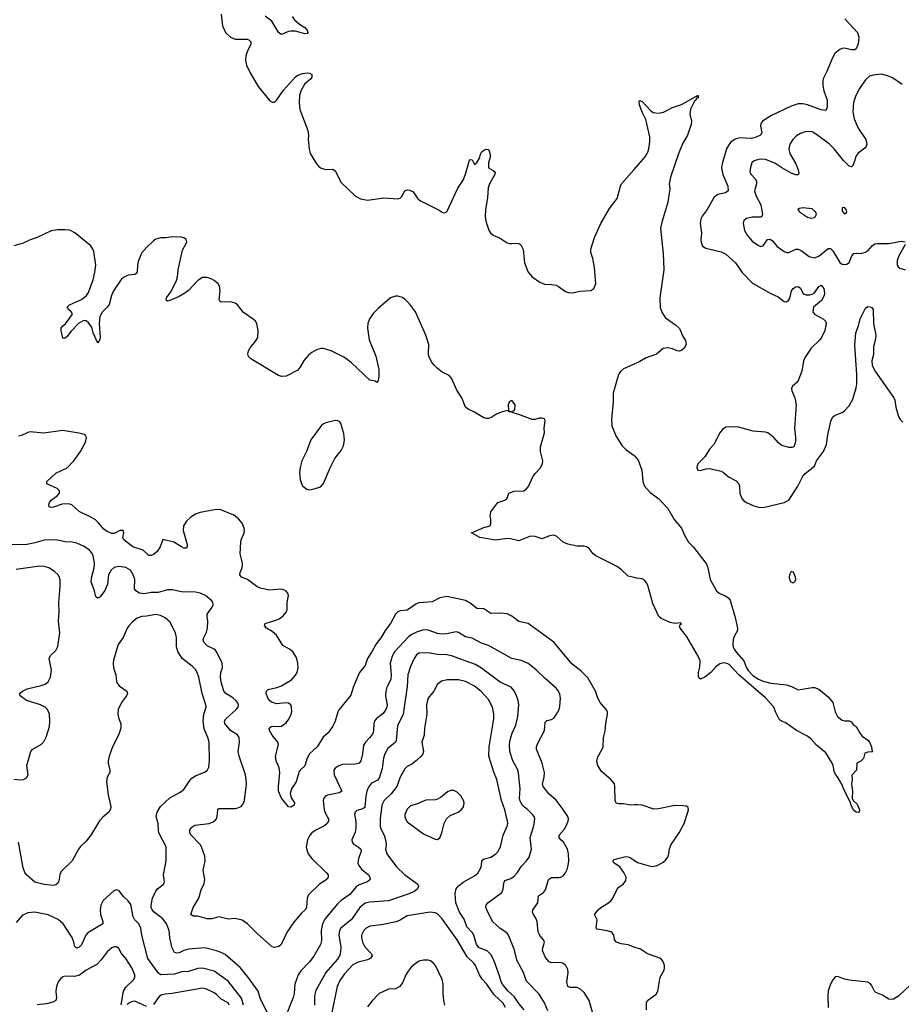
# Model space of a CAD drawing. Header units: inches. Extents: x 884691 to 1028259, y 526745 to 653629.
# Tile 45 of 241: x 934719 to 942298, y 576217 to 584681. Entities that reach past the tile are written whole.
import ezdxf

# ---------------------------------------------------------------- set-up
doc = ezdxf.new("R2010")
doc.units = ezdxf.units.IN
doc.header["$MEASUREMENT"] = 0
for name, color, linetype in [('A9537', 7, 'Continuous'), ('A9538', 7, 'Continuous'), ('A9547', 7, 'Continuous'), ('A9548', 7, 'Continuous')]:
    doc.layers.add(name, color=color, linetype=linetype)

msp = doc.modelspace()

# ---------------------------------------------------------------- linework, layer by layer
at = {"layer": 'A9537', "color": 6}
for points, elevation in [([(939648.6, 576128.6), (939614, 576250), (939570, 576317.3), (939542.8, 576342.8), (939510, 576360.5), (939450, 576361.7), (939430.3, 576370.3), (939422.8, 576410), (939434.8, 576490), (939430, 576517.2), (939413, 576550), (939390, 576569), (939370, 576575.2), (939293.2, 576573.2), (939270, 576581.7), (939239.8, 576619.8), (939215.9, 576670), (939213.8, 576690), (939229.5, 576750), (939223, 576770), (939190, 576807.8), (939176.2, 576836.2), (939166.2, 576930), (939156.6, 576956.6), (939135.1, 576990), (939128.1, 577010), (939131, 577030), (939173.7, 577090), (939179.5, 577150), (939222.2, 577177.8), (939239, 577201), (939264.1, 577290), (939290, 577306.2), (939353.3, 577306.7), (939370, 577309.5), (939390, 577321.3), (939411.8, 577348.2), (939423.9, 577376.1), (939434.5, 577410), (939438.4, 577450), (939436.9, 577510), (939428.4, 577550), (939395.1, 577610), (939370, 577632.1), (939357.1, 577650), (939356.6, 577670), (939400.4, 577719.6), (939417.9, 577750), (939433.9, 577790), (939436.1, 577810), (939431, 577830), (939391.7, 577891.7), (939330, 577971.8), (939267.1, 578027.1), (939219, 578090), (939212.8, 578110), (939228.3, 578170), (939230.6, 578210), (939210.4, 578290.4), (939160.7, 578410), (939160.4, 578430), (939166.3, 578450), (939229.2, 578570), (939237.2, 578642.8), (939250, 578656.1), (939290, 578664.6), (939310, 578676.8), (939334.9, 578710), (939356, 578750), (939363, 578777), (939367, 578850), (939363, 578883), (939351.2, 578910), (939330, 578934.9), (939236.6, 579016.6), (939162.7, 579090), (939090, 579145.4), (939030, 579171.6), (938950, 579189.1), (938750, 579302.6), (938690, 579322), (938610, 579364.5), (938550, 579375.6), (938490, 579414.4), (938470, 579419.1), (938390, 579400.6), (938350, 579397.7), (938310, 579403.2), (938230, 579433.3), (938190, 579435.9), (938130, 579416.6), (938090, 579397.1), (938062.7, 579377.3), (937943.6, 579250), (937921.9, 579210), (937905.1, 579150), (937911.1, 579050), (937909.2, 579010), (937875.6, 578944.4), (937865.1, 578910), (937863.7, 578870), (937879.1, 578790), (937876, 578770), (937867.7, 578750), (937843.4, 578716.6), (937784.6, 578670), (937769.4, 578650), (937763.5, 578630), (937761, 578570), (937753.8, 578546.2), (937730, 578510.3), (937690.4, 578469.6), (937674.4, 578445.6), (937664.5, 578370), (937650.2, 578309.8), (937635.9, 578290), (937617, 578283), (937590, 578278.7), (937510, 578280.4), (937490, 578277), (937455.6, 578264.4), (937430, 578247.4), (937420.7, 578230), (937423, 578190), (937487.4, 578050), (937464.8, 578035.2), (937365.5, 578014.5), (937351.8, 578008.2), (937333.2, 577990), (937328.5, 577970), (937335.9, 577890), (937350.2, 577850.2), (937373.2, 577810), (937373.3, 577790), (937361.4, 577770), (937338.9, 577750), (937259.9, 577710), (937231.7, 577690), (937213.4, 577670), (937193.8, 577630), (937182.9, 577570), (937186, 577546), (937200.2, 577510), (937229.7, 577470), (937353.3, 577350), (937370.1, 577330), (937371.6, 577310), (937355.7, 577290), (937293.9, 577246.1), (937201.3, 577158.7), (937190.9, 577130), (937184.7, 577050), (937172.7, 577030), (937140.3, 576999.7), (937075.9, 576924.1), (937019.6, 576840.4), (936965.6, 576730), (936945.6, 576714.4), (936910, 576706.5), (936890, 576711.7), (936761.8, 576821.8), (936676.1, 576910), (936630, 576938.8), (936570, 576953.8), (936510, 576947.4), (936430, 576968.9), (936370, 576952.8), (936330.6, 576950.6), (936250, 576975.8), (936210, 576975), (936189.6, 576989.6), (936210, 577048.4), (936258.5, 577130), (936277.8, 577202.2), (936305.8, 577254.2), (936310.9, 577290.9), (936296.2, 577370), (936313.3, 577450), (936309.1, 577490), (936283.1, 577570), (936270.8, 577590), (936194.3, 577670), (936182.5, 577690), (936182.7, 577717.3), (936199.2, 577740.8), (936223.7, 577756.3), (936348.9, 577771.1), (936391.1, 577788.9), (936410.3, 577810), (936416.6, 577830), (936422.9, 577890), (936430, 577900.9), (936570, 577899.6), (936595.3, 577904.7), (936622.1, 577917.9), (936640.4, 577939.6), (936651.2, 577968.8), (936667.3, 578110), (936666.8, 578150), (936659.4, 578190), (936605.3, 578350), (936596.4, 578390), (936607.2, 578470), (936606.3, 578510), (936590, 578534.6), (936530, 578570.4), (936481.2, 578630), (936479.4, 578650), (936491.4, 578670), (936579.7, 578750), (936596.3, 578770), (936600.9, 578790), (936592.6, 578810), (936576, 578830), (936551, 578851), (936490, 578887.5), (936474.6, 578910), (936450, 578987.9), (936444.9, 579030), (936449, 579070), (936461.7, 579110), (936458.3, 579150), (936417.1, 579237.1), (936401.1, 579261.1), (936390, 579271.1), (936330, 579298.7), (936301.7, 579330), (936295.6, 579350), (936300.5, 579370), (936324.9, 579415.1), (936334.1, 579450), (936335.5, 579510), (936329.2, 579550), (936330.8, 579570), (936374.6, 579630), (936381.9, 579650), (936379.9, 579670), (936370, 579686.8), (936315, 579730), (936270, 579750.6), (936230, 579758.9), (936110, 579763.4), (936030, 579781.2), (935990, 579779.9), (935910, 579758), (935850, 579756.1), (935790, 579746.3), (935750, 579751.1), (935717.2, 579770), (935707.3, 579787.3), (935709.3, 579870), (935693.8, 579910), (935670.2, 579950), (935632.5, 579972.5), (935570, 579980.7), (935530, 579973.1), (935505.4, 579950), (935483.4, 579910), (935472.5, 579830), (935450, 579775.3), (935410, 579719.7), (935387.9, 579707.9), (935376.5, 579716.5), (935370, 579730.9), (935361.5, 579770), (935332.8, 579850), (935335.6, 579884.4), (935359.3, 579970), (935360.9, 580000)], 2300), ([(940000, 577931.3), (939970, 577929.8), (939910, 577941.1), (939870, 577939.5), (939845.2, 577945.2), (939838.2, 577970), (939836.1, 578090), (939831.5, 578111.5), (939801.1, 578150), (939719.4, 578219.4), (939688.9, 578268.9), (939682.3, 578290), (939681.2, 578310), (939690, 578344.9), (939727.5, 578410), (939734.5, 578430), (939738.5, 578510), (939751.7, 578568.3), (939756.5, 578630), (939772.2, 578710), (939771.6, 578730), (939761.6, 578750), (939709.9, 578810), (939689.6, 578849.6), (939667.4, 578910), (939603.5, 579023.5), (939543.6, 579083.6), (939464, 579144), (939311.2, 579331.2), (939090, 579490.4), (939010, 579508.8), (938950, 579552.9), (938910, 579572.6), (938850, 579578.6), (938770, 579576.8), (938710, 579616.8), (938650, 579619.5), (938600.9, 579660.9), (938550, 579687.2), (938390, 579721.4), (938330, 579711.1), (938264.1, 579675.9), (938150, 579669.2), (938123.1, 579656.9), (938050, 579606.3), (937990, 579598.1), (937969.3, 579590.7), (937948.6, 579571.4), (937906.8, 579490), (937860.2, 579430), (937830, 579375.4), (937779.2, 579310), (937748.5, 579251.5), (937708.9, 579191.1), (937690, 579129.2), (937640.5, 579070), (937588.3, 578950), (937565.1, 578874.9), (937464.7, 578750), (937455, 578730), (937432.2, 578650), (937410, 578606.6), (937370, 578551.8), (937326.7, 578513.3), (937277.1, 578430), (937209.8, 578370.2), (937190, 578333.8), (937170, 578266.1), (937129.4, 578230.6), (937121.7, 578218.3), (937096.2, 578130), (937055.4, 578070), (937043.2, 578030), (937052, 577992), (937080.7, 577950), (937077.7, 577930), (937050, 577912.6), (937030, 577914), (936970, 577989.8), (936944.8, 578050), (936944.2, 578090), (936956.6, 578210), (936948.4, 578248.4), (936924.7, 578310), (936918.5, 578350), (936943.1, 578450), (936939.1, 578470), (936889.5, 578530), (936866.5, 578570), (936864.7, 578590), (936877.2, 578602.8), (936890, 578607.5), (936945.3, 578605.3), (936970, 578609.2), (937010, 578635.6), (937033.2, 578666.8), (937053.6, 578710), (937057.5, 578730), (937055.6, 578770), (937048.5, 578790), (937030, 578805.1), (937010, 578807.9), (936930, 578799.6), (936890, 578810.2), (936870, 578825.5), (936852.1, 578850), (936838, 578890), (936840.4, 578910), (936855.6, 578924.4), (936930, 578940.3), (936970, 578954.3), (937054.8, 579005.2), (937090, 579047), (937103, 579070), (937111.5, 579108.5), (937110.4, 579150.4), (937097.5, 579197.5), (937066.3, 579246.3), (937037.5, 579270), (936981.4, 579301.4), (936925.8, 579390), (936890, 579422.3), (936841.1, 579450), (936823.2, 579470), (936830, 579491.3), (936921.6, 579518.4), (936949.1, 579530.9), (936982.8, 579557.2), (937010, 579586.8), (937019.6, 579610), (937017.6, 579670), (937028.7, 579730), (937023.1, 579750), (937010, 579767.8), (936990, 579780.4), (936970, 579786.2), (936862.7, 579777.3), (936790, 579793.6), (936757.2, 579810), (936676.8, 579870), (936626.5, 579890), (936610.4, 579910), (936613.1, 579930), (936631.4, 579970), (936633.6, 580000)], 2200), ([(940000, 579885.4), (939950, 579898.7), (939892.8, 579952.8), (939857.9, 579977.9), (939814, 580000)], 2100), ([(934670, 578151.6), (934730, 578146.6), (934751.5, 578150), (934776.3, 578163.7), (934790.8, 578189.2), (934780.8, 578270), (934814.5, 578390), (934830.9, 578410), (934907.3, 578452.7), (934930, 578479), (934947.8, 578512.2), (934973.9, 578606.1), (934979.3, 578650), (934974.5, 578710), (934958.3, 578750), (934937.2, 578770), (934898.6, 578790), (934778.8, 578830), (934723.2, 578870), (934717.1, 578890), (934742.4, 578910), (934783.9, 578930), (934903.3, 578956.7), (934938.2, 578970), (934964.6, 578990), (934984.7, 579030), (934991.1, 579090), (934971.2, 579190), (934984.2, 579215.8), (935030, 579257.8), (935046.5, 579293.5), (935063.9, 579410), (935053.7, 579510), (935057.8, 579590), (935054.6, 579670), (935067, 579810), (935066, 579866), (935059.9, 579890), (935048.3, 579910), (935018.4, 579938.4), (934970, 579969.3), (934930, 579981.5), (934890, 579982.2), (934690, 579954.5)], 2400), ([(936850, 576141.8), (936787.5, 576270), (936768.3, 576330), (936677, 576457), (936613.8, 576533.8), (936484.3, 576644.3), (936450, 576663.2), (936410, 576677.4), (936310, 576702.4), (936170, 576691.6), (936130, 576680.2), (936090, 576659.3), (936070, 576655.4), (936050, 576662.1), (936028, 576708), (936008.9, 576790), (936005, 576850), (935980.4, 576910), (935950.8, 576950.8), (935875, 577010), (935858.4, 577030), (935850, 577050), (935848.6, 577070), (935861, 577130), (935889.7, 577190.3), (935903.5, 577210), (935953.7, 577246.3), (935960.6, 577259.4), (935963.3, 577270), (935955.2, 577330), (935977.9, 577450), (935979, 577570), (935915.5, 577690), (935911, 577710), (935910.1, 577770), (935892.9, 577830), (935899.7, 577870), (935930, 577916.2), (936010, 577993.2), (936098.1, 578041.9), (936130, 578064.4), (936180.4, 578139.6), (936199.6, 578160.4), (936230, 578181.2), (936307.6, 578212.4), (936330, 578227.1), (936344.1, 578255.9), (936351.2, 578308.8), (936347.9, 578470), (936337.2, 578510), (936305.9, 578585.9), (936296.3, 578650), (936301.8, 578710), (936322.5, 578770), (936320.1, 578790), (936287.6, 578887.6), (936259.6, 579030), (936244.8, 579070), (936230, 579095.4), (936202.6, 579122.6), (936116.7, 579190), (936078.7, 579250), (936066, 579290), (936068.2, 579370), (936057.8, 579410), (936010, 579504.9), (935970, 579540.1), (935930, 579558.9), (935890, 579566.7), (935810, 579552.8), (935770, 579550.7), (935730, 579535.8), (935690, 579505.1), (935655.8, 579470), (935642.8, 579450), (935608.5, 579371.5), (935566.7, 579310), (935525, 579175), (935521.5, 579150), (935525.2, 579110), (935544, 579050), (935550, 578991.8), (935556.6, 578976.6), (935575.2, 578955.2), (935639.1, 578910), (935645.6, 578890), (935637.9, 578870), (935593.2, 578810), (935566.3, 578750), (935563.8, 578710), (935572.2, 578672.2), (935589.2, 578630), (935589.7, 578590), (935568.4, 578530), (935517.2, 578430), (935489.4, 578350), (935480.7, 578310), (935479.6, 578290), (935493.9, 578230), (935492.9, 578210), (935469.7, 578170), (935465.3, 578130), (935478.2, 578018.2), (935498.8, 577930), (935501.3, 577910), (935496.8, 577890), (935483.8, 577870), (935433.7, 577826.3), (935406.2, 577793.8), (935330.1, 577670), (935290, 577618.9), (935239.8, 577570), (935225.3, 577550), (935169.2, 577450), (935077.6, 577362.4), (935064.6, 577335.4), (935058.7, 577290), (935050, 577262), (935030, 577242.6), (935010, 577239), (934930, 577247.1), (934850, 577265.5), (934777.4, 577330), (934764.2, 577350), (934749, 577389), (934709.9, 577609.9)], 2400), ([(939259.9, 576159.9), (939231.5, 576230), (939184.4, 576304.4), (939082.8, 576410), (939070.4, 576430), (939050.5, 576490), (938994.9, 576590), (938969.4, 576690), (938921.5, 576810), (938906.2, 576830), (938850, 576869), (938786.4, 576926.4), (938742.7, 577010), (938727.1, 577050), (938729.5, 577070), (938744, 577090), (938862.6, 577177.4), (938874.5, 577205.5), (938881.8, 577258.2), (938890, 577280.3), (938941.9, 577298.1), (938970, 577318.5), (938997.2, 577350), (939030, 577400.9), (939076.6, 577450), (939097.8, 577482.2), (939119.5, 577550), (939106.6, 577650), (939138.9, 577750), (939146.5, 577810), (939140.8, 577830), (939127.4, 577850), (939087.4, 577890), (939044.5, 577924.5), (939022.1, 577962.1), (939015.4, 577990), (939020.6, 578070), (939007.9, 578207.9), (938997.4, 578237.4), (938957.2, 578310), (938931.7, 578390), (938930, 578450), (938936.3, 578490), (938953, 578547), (938983.6, 578616.4), (939000.4, 578690), (939009, 578790), (939003.4, 578830), (938990.5, 578870), (938970.6, 578910.6), (938942.5, 578942.5), (938850, 578987.3), (938687.7, 579107.7), (938637.8, 579137.8), (938430, 579212.3), (938390, 579220.2), (938310, 579224.9), (938230, 579239.1), (938150, 579235.7), (938130, 579222.1), (938110.7, 579189.3), (938079.3, 579120.7), (938056.5, 579050), (938048.5, 578950), (938014.9, 578710), (937967, 578610), (937956.4, 578483.6), (937949.1, 578470), (937885, 578415), (937857.8, 578370), (937846.6, 578333.4), (937835.5, 578244.5), (937810, 578159.7), (937795.1, 578144.9), (937742.5, 578117.5), (937717.7, 578082.3), (937704.1, 578050), (937693.3, 578006.7), (937687.1, 577910), (937670, 577897.4), (937616, 577884), (937601.8, 577870), (937598.5, 577850), (937607.9, 577790), (937609.8, 577730.2), (937603.3, 577696.7), (937575.5, 577630), (937578.4, 577610), (937591.5, 577590), (937630, 577569.8), (937651.3, 577551.3), (937653.8, 577530), (937631.6, 577470), (937626.6, 577430), (937633.6, 577410), (937657.9, 577377.9), (937717.2, 577330), (937730.1, 577310), (937730.5, 577290), (937709, 577270), (937637.2, 577242.8), (937612.8, 577227.2), (937558, 577162), (937483.8, 577110), (937450, 577080.8), (937341.6, 576950), (937321.6, 576910), (937309.2, 576850), (937313.2, 576766.8), (937306.2, 576730), (937247.6, 576630), (937210, 576582.8), (937134.5, 576505.5), (937112.2, 576470), (937083.1, 576390), (937077.1, 576310), (937070, 576275.7), (937010, 576123.4)], 2400), ([(939056, 576170), (939010, 576224), (938970, 576283.3), (938918.2, 576330), (938868.2, 576390), (938857.6, 576410), (938843, 576463), (938795.1, 576595.1), (938770, 576645.3), (938736.2, 576676.2), (938670, 576702), (938644.7, 576730), (938622.4, 576810), (938610.7, 576830.7), (938563.8, 576883.8), (938541, 576950), (938498.3, 577010), (938467.1, 577090), (938461.5, 577170), (938470, 577210.1), (938487.2, 577232.8), (938530, 577265.8), (938630, 577322.3), (938656.5, 577343.5), (938682.4, 577390), (938689.5, 577410), (938691.9, 577448.1), (938700.4, 577459.6), (938712.6, 577467.4), (938770, 577481.1), (938810, 577506.5), (938830, 577528.4), (938851.2, 577570), (938874.2, 577670), (938910, 577749.5), (938914, 577770), (938913.1, 577790), (938888.9, 577890), (938861.8, 577970), (938819.2, 578150), (938793.8, 578213.7), (938752, 578350), (938753.9, 578430), (938794.4, 578670), (938794.9, 578714.9), (938784.7, 578770), (938750, 578837.4), (938683.3, 578910), (938630, 578952.3), (938550, 578992.2), (938490, 579006.8), (938392.9, 579007.1), (938344.6, 578995.4), (938311.3, 578968.7), (938278.5, 578910), (938231.6, 578848.4), (938221.5, 578818.5), (938217.3, 578790), (938218.8, 578710), (938198.7, 578590), (938194.6, 578530), (938176.9, 578470), (938188.9, 578390), (938185.5, 578370), (938170.7, 578350), (938130, 578313.5), (938090, 578282.1), (938050, 578259.9), (938030, 578241), (937990, 578170.3), (937959.9, 578090), (937912.4, 578027.6), (937851.8, 577970), (937830.8, 577930), (937818.3, 577810), (937816.9, 577750), (937820.5, 577730), (937851.9, 577671.9), (937864.5, 577630), (937869.1, 577590.9), (937864.6, 577550), (937874.5, 577510), (937958.1, 577398.1), (938029.7, 577330), (938140.5, 577250), (938147.5, 577230), (938139.9, 577210), (938116.9, 577190), (938073.8, 577170), (937890, 577107.5), (937730, 577096.1), (937690, 577085.1), (937644, 577050), (937570, 576946.6), (937478.6, 576870), (937467.9, 576850), (937462.4, 576810), (937480, 576710), (937477.4, 576670), (937470, 576640.1), (937450, 576604.4), (937350.5, 576490), (937265.9, 576334.1), (937253.6, 576290), (937252.3, 576210)], 2500), ([(940000, 576709.3), (939950, 576727), (939890, 576736.7), (939849, 576750), (939832.6, 576770), (939826.8, 576810), (939812, 576832), (939799.6, 576839.6), (939768.7, 576848.7), (939682.4, 576862.4), (939675.1, 576875.1), (939682.3, 576942.3), (939660.4, 576990), (939692.2, 577030), (939715.5, 577050), (939779.9, 577090), (939803.2, 577110), (939817.4, 577130), (939854.5, 577205.5), (939870, 577223.7), (939910, 577252), (939930, 577282), (939932.3, 577310), (939913.7, 577350), (939877.9, 577397.9), (939828.9, 577430), (939819.2, 577450), (939823.3, 577456.7), (939830, 577463.1), (939850, 577468.7), (939930, 577486.3), (939950, 577485.3), (939970, 577477.1), (940000, 577456.8)], 2200), ([(936644.3, 576210), (936626.3, 576270), (936510, 576414.9), (936390, 576500.5), (936290, 576528.1), (936250, 576523.9), (936170, 576499.6), (936110, 576494.8), (936050, 576476.8), (935930.6, 576470.6), (935910, 576487), (935821.3, 576610), (935768.1, 576810), (935760.2, 576870), (935742.1, 576910), (935706.8, 576946.8), (935694.2, 576970), (935673.5, 577073.5), (935650, 577105.4), (935610, 577144), (935573, 577193), (935550, 577200.5), (935527, 577193), (935436.5, 577110), (935416.3, 577070), (935410, 577030), (935414.9, 576990), (935434.5, 576930), (935433.5, 576910), (935305.9, 576830), (935288.6, 576810), (935250.5, 576729.5), (935230, 576707.3), (935210, 576698.4), (935191.6, 576711.6), (935184.2, 576750), (935168.7, 576790), (935093.6, 576910), (935050, 576946), (934964.9, 576984.9), (934850, 577010), (934790, 577004.4), (934740.7, 576979.3), (934690, 576919.9)], 2500), ([(938894.2, 576190), (938872.2, 576230), (938799.1, 576299.1), (938735.9, 576390), (938693.7, 576433.7), (938672.8, 576470), (938637.6, 576550), (938622.2, 576570), (938564.4, 576624.4), (938480.6, 576770), (938350, 576951.5), (938310, 576994.8), (938290, 577003.7), (938248.2, 577008.2), (938050, 576976.2), (937990, 576939.9), (937954.2, 576925.8), (937830, 576900.1), (937730, 576889.5), (937696.3, 576870), (937677, 576850), (937657.9, 576810), (937657.2, 576790), (937666.3, 576750), (937685.4, 576710), (937743.9, 576650), (937749.6, 576630), (937732.6, 576610), (937710, 576598.9), (937630, 576578.9), (937584.1, 576555.9), (937510, 576478.5), (937470, 576422.9), (937447.8, 576370), (937392.5, 576107.5)], 2600), ([(935591.4, 576211.4), (935611, 576329), (935630, 576365.4), (935701.1, 576430), (935709.4, 576450), (935708.7, 576470), (935682.4, 576530), (935630.2, 576610), (935593, 576653), (935570, 576696.6), (935550, 576710.3), (935529.8, 576710.2), (935510, 576701.9), (935472.3, 576667.7), (935420.6, 576599.4), (935381.1, 576558.9), (935290, 576510.4), (935231.8, 576468.2), (935190, 576454.5), (935110, 576459.6), (935090, 576452.6), (935070, 576437.1), (935048.5, 576410), (935034.3, 576370), (935028.6, 576330), (935034.8, 576270), (935030, 576248.7), (935003.9, 576236.1), (934950, 576221.2), (934867.9, 576212.1)], 2600), ([(938373.5, 576210), (938364.9, 576250), (938358.3, 576310), (938359.7, 576390), (938350.3, 576430), (938293.4, 576550), (938273.6, 576573.6), (938250, 576589.4), (938230, 576595.2), (938190, 576596.3), (938152.7, 576587.3), (938130, 576574.8), (938084.6, 576535.4), (938057.3, 576502.7), (938038.3, 576470), (938012.7, 576407.3), (937986.3, 576370), (937950, 576348.5), (937890, 576346.7), (937809.3, 576310.7), (937750, 576246.4), (937710, 576194.7)], 2700), ([(936520.2, 576210), (936510, 576229.9), (936450, 576259.9), (936410, 576301.9), (936390, 576316.6), (936319.8, 576350), (936290, 576355.9), (936030.9, 576310.9), (935970, 576305.4), (935941.6, 576298.4), (935916.7, 576283.3), (935870, 576214.1)], 2600), ([(935810, 576199.1), (935710, 576242.5), (935690, 576240.8), (935667.9, 576232.1), (935644.2, 576215.8)], 2600)]:
    msp.add_lwpolyline(points, dxfattribs=dict(at, elevation=elevation))
at = {"layer": 'A9537', "color": 6, "elevation": 2600}
msp.add_lwpolyline([(938425.5, 578054.5), (938396.3, 578043.7), (938341.8, 577998.2), (938310, 577980.2), (938290, 577974.7), (938208.9, 577971.1), (938130, 577938.7), (938077.3, 577922.7), (938050, 577893), (938030.2, 577850), (938028.8, 577830), (938034.5, 577810), (938050, 577785.2), (938190, 577681.3), (938290, 577636.6), (938310, 577634.2), (938330, 577647.6), (938347.9, 577690), (938366.9, 577770), (938387.5, 577812.5), (938419.5, 577840.5), (938486.9, 577870), (938510, 577886.2), (938530.6, 577910), (938538.3, 577930), (938539.8, 577950), (938535.2, 577970), (938511.5, 578010), (938479.9, 578039.9), (938450, 578054.1)], close=True, dxfattribs=at)
at = {"layer": 'A9538', "color": 6}
for points, elevation in [([(936449.6, 584730), (936462.2, 584630), (936489, 584570), (936530, 584530.1), (936570, 584515.2), (936673.4, 584513.4), (936690, 584508), (936705.4, 584490), (936705.7, 584470), (936674.6, 584405.4), (936663, 584370), (936659.7, 584330), (936668.8, 584290), (936696.1, 584230), (936770, 584107.2), (936870, 583983.1), (936890, 583971.3), (936910, 583972.8), (936928.9, 583991.1), (936985.7, 584074.3), (937090, 584189.6), (937110, 584204.5), (937150, 584219.6), (937190, 584225), (937210, 584222.5), (937229.3, 584210), (937230, 584186.6), (937218.7, 584170), (937170.1, 584130), (937136.8, 584070), (937125, 584030), (937120.1, 583970), (937128.2, 583910), (937196.3, 583730), (937201.8, 583690), (937200.1, 583650), (937206.2, 583570), (937216.5, 583530), (937270, 583443.3), (937290, 583419.1), (937310, 583403.6), (937350, 583392.9), (937410, 583395), (937430, 583383.2), (937482.1, 583282.1), (937604.7, 583164.7), (937650, 583142.6), (937710, 583129.7), (937850, 583151.3), (937970, 583141.5), (937990, 583147.5), (938002, 583158), (938030.6, 583209.4), (938050, 583217.4), (938070, 583216.8), (938100.1, 583200.1), (938141.6, 583141.6), (938163.5, 583123.5), (938324.6, 583044.6), (938350, 583028.1), (938370, 583020.5), (938377.3, 583022.7), (938392.2, 583030), (938485.8, 583234.2), (938530, 583302), (938550, 583353.1), (938586.4, 583473.6), (938590, 583478.7), (938610, 583476.5), (938630, 583437.3), (938650, 583454.4), (938670, 583486), (938682, 583530), (938690, 583543.1), (938710, 583559.7), (938730, 583568.1), (938744.8, 583564.8), (938753.9, 583553.9), (938765.3, 583510), (938750.2, 583450), (938749.1, 583409.1), (938790, 583385.5), (938807.7, 583370), (938802, 583350), (938757.1, 583270), (938745.2, 583234.8), (938739.4, 583150), (938722.1, 583050), (938720.4, 582990), (938726.8, 582950), (938752.9, 582872.9), (938766.9, 582850), (938790.1, 582830.1), (938850, 582802), (938910, 582763.8), (938930, 582756.8), (938950, 582756), (938990, 582761.2), (939010, 582757.3), (939025.7, 582745.7), (939036.9, 582730), (939045.6, 582705.6), (939059, 582590), (939090, 582510.3), (939123.2, 582470), (939190, 582424), (939230, 582408.8), (939290, 582406), (939330, 582397.8), (939350, 582388.4), (939410, 582344.5), (939435.2, 582335.2), (939470, 582334.3), (939532.9, 582347.1), (939630, 582354), (939654.8, 582370), (939671.1, 582410), (939661.1, 582550), (939647, 582627), (939630, 582679), (939627.3, 582707.3), (939658.9, 582810), (939715.6, 582930), (939790, 583057.6), (939854.5, 583145.5), (939883.4, 583250), (939893, 583270), (940000, 583392.9)], 2100), ([(937060.8, 584710), (937080.4, 584680.4), (937123.2, 584643.2), (937170, 584612.9), (937190, 584592.5), (937197, 584570), (937190, 584561.4), (937170, 584559.7), (937090, 584581.7), (937050, 584583.9), (937030, 584581.1), (936970, 584554), (936947.2, 584567.2), (936885.3, 584670), (936830, 584710.7)], 2100), ([(939814, 580000), (939671.6, 580071.6), (939649.9, 580089.9), (939614.9, 580134.9), (939590, 580149.8), (939570, 580154.8), (939510, 580156.4), (939430, 580172.4), (939389.6, 580190), (939337.3, 580237.3), (939310, 580249.7), (939274.7, 580245.3), (939210, 580219.2), (939150, 580238.3), (939110, 580241), (939010, 580201.4), (938939, 580219), (938910, 580221.8), (938810, 580205.6), (938673.2, 580230), (938602, 580270), (938710, 580315.5), (938762, 580330), (938769, 580350), (938768.9, 580388.9), (938764, 580410), (938769.5, 580450.5), (938829.3, 580530), (938888.7, 580551.3), (938910, 580568), (938925.1, 580610), (938970, 580627.2), (939050, 580632.1), (939074.2, 580645.8), (939092.1, 580667.9), (939130.6, 580750), (939150, 580779.2), (939197.3, 580830), (939214.1, 580865.9), (939215.4, 580890), (939196.9, 580970), (939196.7, 581010), (939229.8, 581129.8), (939228.9, 581171.1), (939236, 581236), (939230, 581250.9), (939210, 581257.2), (939184.5, 581255.5), (939150, 581242.9), (939123.3, 581243.3), (939010, 581288.7), (938970, 581298), (938950, 581308), (938926, 581310), (938922, 581318), (938950, 581312), (938970, 581322), (938975.3, 581330), (938979, 581370), (938950, 581408), (938930, 581398), (938918.8, 581370), (938919.6, 581320.4), (938890, 581317.2), (938850, 581304.5), (938812.1, 581287.9), (938770, 581259.3), (938750, 581254), (938730, 581253.3), (938710, 581258.9), (938630, 581308.5), (938573.3, 581333.3), (938550, 581349.8), (938518.9, 581430), (938476.2, 581496.2), (938430, 581601), (938410, 581622.2), (938350, 581651.8), (938306.6, 581686.6), (938280.8, 581710), (938259.5, 581739.5), (938237.2, 581790), (938233.4, 581810), (938236.2, 581890), (938209.9, 581970), (938120.9, 582170), (938070, 582237.3), (938030, 582279.7), (938010, 582291.7), (937970, 582303.3), (937950, 582303.2), (937906.3, 582290), (937800.2, 582199.8), (937760.3, 582159.7), (937726.7, 582110), (937711, 582070), (937708.8, 582030), (937723.8, 581930), (937779.3, 581790), (937807, 581673), (937806.1, 581613.9), (937799.5, 581580.5), (937790, 581561.2), (937773.4, 581573.4), (937730, 581583), (937570, 581731.9), (937510, 581776.5), (937395.7, 581835.7), (937330, 581855.4), (937310, 581855), (937270, 581842.8), (937230, 581820.8), (937201.7, 581798.3), (937164.5, 581755.5), (937128.2, 581691.8), (937110, 581668.7), (937010, 581616.5), (936970, 581613.3), (936943, 581623), (936705.1, 581765.1), (936685.9, 581785.9), (936679.4, 581810), (936685.6, 581834.4), (936700.5, 581859.5), (936750, 581919.3), (936765, 581950), (936768.7, 582010), (936757, 582070), (936745, 582090), (936726.9, 582106.9), (936642.8, 582162.8), (936590, 582229.8), (936570, 582244.4), (936530, 582256.5), (936452, 582252), (936440.2, 582260.2), (936433.7, 582273.7), (936441.6, 582350), (936436.9, 582390), (936424.4, 582410), (936390, 582439.1), (936370, 582451.4), (936330, 582465.9), (936290, 582464.2), (936250, 582439.5), (936170, 582353.3), (936138.9, 582330), (936090, 582302), (936010, 582266), (935990, 582261.3), (935977, 582270), (935981.7, 582290), (936017.3, 582342.7), (936063.5, 582430), (936074.8, 582470), (936080.7, 582530), (936119.4, 582700.6), (936155.8, 582770), (936150, 582792.4), (936130, 582806), (936110, 582811.6), (936034.4, 582814.4), (935974.8, 582805.2), (935930, 582804.9), (935890, 582794.5), (935870, 582779.9), (935810, 582723.7), (935766.8, 582673.2), (935737.1, 582602.9), (935731.4, 582570), (935730.1, 582510), (935720.7, 582499.3), (935708.4, 582491.6), (935650, 582483.9), (935610, 582466), (935590, 582446.9), (935524.8, 582350), (935507.8, 582310), (935486.9, 582233.1), (935470.2, 582210), (935429.6, 582170.4), (935408.9, 582131.1), (935403.1, 582070), (935410, 581948.7), (935407.2, 581932.8), (935390, 581900.9), (935351.1, 581990), (935338.1, 582038.1), (935310, 582076.1), (935290, 582093.3), (935270, 582095), (935226.8, 582073.2), (935159.4, 582000.6), (935130, 581959.8), (935110, 581943.9), (935090, 581944.5), (935075.9, 582010), (935076.8, 582030), (935090.9, 582050), (935112, 582068), (935174.3, 582150), (935161.7, 582170), (935137.6, 582190), (935127.6, 582210), (935147.8, 582230), (935250, 582274.6), (935293.5, 582310), (935310, 582336.1), (935350, 582445.3), (935366, 582510), (935374.7, 582570), (935356.7, 582690), (935348.8, 582710), (935330, 582736.9), (935193.1, 582850), (935150.6, 582870.6), (935110, 582876), (935044.5, 582875.5), (934990, 582865.4), (934870.2, 582809.8), (934809.8, 582790.2), (934750, 582759.8), (934670, 582737.8)], 2100), ([(940000, 581719.4), (939910, 581678.5), (939882.8, 581657.2), (939866.7, 581630), (939821, 581470), (939819.4, 581390), (939805.1, 581250), (939809.1, 581190), (939843.9, 581103.9), (939897.1, 581017.1), (939930, 580985.7), (940000, 580935.6)], 2100), ([(936633.6, 580000), (936634.3, 580010), (936614.2, 580090), (936618.6, 580190), (936621.9, 580210), (936647.8, 580270), (936650.9, 580290), (936649.4, 580310.6), (936631.9, 580351.9), (936598.9, 580390), (936561.1, 580421.1), (936447.7, 580467.7), (936408.1, 580471.9), (936270, 580444.6), (936230, 580429.3), (936190, 580404.2), (936153.8, 580370), (936127.2, 580330), (936123.8, 580290), (936159.8, 580170), (936159.3, 580150), (936150, 580137.6), (936130, 580139.2), (936110, 580148.4), (936042.7, 580190), (935950, 580212.4), (935925.3, 580150), (935900.1, 580110), (935870, 580083.1), (935850, 580073.9), (935830, 580075.8), (935779.7, 580119.7), (935690.5, 580150.5), (935614, 580210), (935605.2, 580230), (935614.5, 580270), (935609.8, 580289.8), (935580.7, 580290), (935530, 580264.1), (935510, 580264.8), (935470, 580281.6), (935442.2, 580302.2), (935397.1, 580357.1), (935370, 580381), (935330, 580405.7), (935230, 580454.8), (935167.5, 580510), (935150, 580517.6), (935110, 580519.8), (935084.6, 580515.4), (935010, 580490.3), (934988.2, 580488.2), (934973.7, 580493.7), (934968.3, 580510), (934974.8, 580530), (934990.5, 580550), (935045.3, 580590), (935060.7, 580610), (935062.5, 580630), (935041.6, 580650), (934951.6, 580690), (934951.2, 580710), (935030, 580784), (935127.4, 580830), (935184, 580890), (935241.6, 580970), (935286, 581050), (935294.6, 581090), (935285.9, 581105.9), (935274.5, 581114.5), (935228, 581128), (935089.2, 581149.2), (934925.8, 581125.8), (934810, 581136.9), (934790, 581132.7), (934734.2, 581105.8), (934710, 581100.1)], 2200), ([(935360.9, 580000), (935361.4, 580010), (935350, 580073.2), (935337.9, 580097.9), (935319.8, 580119.8), (935273.4, 580153.4), (935210, 580181.4), (935170, 580188.6), (935110, 580191.3), (935030, 580211.2), (934930, 580206), (934850, 580182.9), (934770, 580166), (934628.9, 580168.9)], 2300)]:
    msp.add_lwpolyline(points, dxfattribs=dict(at, elevation=elevation))
at = {"layer": 'A9538', "color": 6, "elevation": 2200}
msp.add_lwpolyline([(937430, 581234.3), (937350, 581215.2), (937330, 581207.3), (937309.2, 581190.8), (937222.3, 581070), (937183.4, 580970), (937145.2, 580890), (937130, 580831.2), (937125.2, 580790), (937129, 580729), (937140.8, 580690), (937151.6, 580670), (937185.9, 580645.9), (937210, 580641), (937250, 580647.3), (937297.4, 580662.6), (937310, 580670.3), (937330, 580693.4), (937387.9, 580830), (937427.7, 580910), (937481.4, 580978.6), (937501.8, 581018.2), (937512, 581068), (937504.7, 581124.7), (937478.2, 581210), (937470, 581224.1), (937453.4, 581233.4)], close=True, dxfattribs=at)
at = {"layer": 'A9547', "color": 6}
for points, elevation in [([(940621.7, 580000), (940634.6, 579970), (940654.8, 579870), (940710, 579772.7), (940731.2, 579751.2), (940790, 579724.6), (940810, 579710.2), (940825.5, 579690), (940870, 579542), (940890.5, 579450.5), (940888.3, 579430), (940861.2, 579378.8), (940852.2, 579350), (940849.1, 579310), (940852.4, 579290), (940859.6, 579270), (940880, 579240), (940943.1, 579170), (940965.7, 579110), (940983.1, 579083.1), (941022.2, 579042.2), (941070, 579012.5), (941110, 578995.6), (941176.9, 578976.9), (941310, 578964.7), (941354.8, 578950), (941410, 578920.4), (941530, 578939.5), (941550, 578939.5), (941590, 578926), (941670, 578859.3), (941710, 578810.5), (941730.3, 578730.3), (941750.3, 578690.3), (941790, 578660.4), (941810, 578654.9), (941850, 578654), (941866.4, 578646.4), (941882.8, 578622.8), (941910, 578604.7), (941944, 578544), (941962, 578522), (942010, 578487.3), (942023, 578470), (942041.6, 578430), (942043.5, 578403.5), (942050, 578386), (942010, 578384), (941985.4, 578374.6), (941974, 578330), (941950, 578306), (941914, 578290), (941912, 578230), (941872.7, 578187.3), (941876, 578150), (941870.8, 578110), (941879.3, 578050), (941874, 577990), (941884.7, 577970), (941918.7, 577938.7), (941937.6, 577890), (941936, 577870), (941930, 577866), (941910, 577869.5), (941887.1, 577887.1), (941865.6, 577930), (941858.4, 577958.4), (941803.6, 578063.6), (941790, 578104), (941750, 578173.2), (941733.3, 578193.3), (941721.3, 578221.3), (941712.4, 578270), (941704.2, 578290), (941650, 578378), (941570, 578443.7), (941519.1, 578499.1), (941486.1, 578526.1), (941396.2, 578570), (941298.9, 578638.9), (941267, 578650), (941250, 578662.4), (941216.4, 578730), (941202.7, 578770), (941132.5, 578850), (940901.2, 579050), (940816.7, 579136.7), (940805.2, 579145.2), (940773.2, 579153.2), (940736.7, 579143.3), (940703, 579117), (940661.5, 579070), (940610, 579029), (940572, 579012), (940560.6, 579020.6), (940555.2, 579035.2), (940555.3, 579070), (940566.1, 579113.9), (940568.5, 579170), (940551.8, 579210), (940450, 579381.8), (940396, 579450), (940391.8, 579470), (940397, 579483), (940408.7, 579490), (940397, 579497), (940350, 579491.5), (940310, 579498.5), (940234.6, 579534.6), (940214.4, 579550), (940162.5, 579662.5), (940118.1, 579818.1), (940110, 579838), (940090, 579862.6), (940070, 579873.7), (940020.1, 579880.1), (940000, 579885.4)], 2100), ([(940000, 577456.8), (940030, 577436.6), (940150, 577402.6), (940190, 577407.5), (940210, 577414.6), (940250, 577439.8), (940270, 577455.3), (940290, 577481.2), (940299.2, 577510), (940305.6, 577554.4), (940319, 577590), (940389, 577690), (940430.7, 577770), (940462.7, 577870), (940466.9, 577890), (940464.5, 577910), (940450, 577918.9), (940423.6, 577923.6), (940350, 577925), (940210, 577896.8), (940170, 577894.6), (940070, 577928.9), (940030, 577932.7), (940000, 577931.3)], 2200), ([(940107.8, 576170), (940106.5, 576230), (940117, 576250), (940190, 576304.2), (940204.5, 576330), (940224.5, 576450), (940257.8, 576510), (940262.2, 576530), (940261.6, 576550), (940250, 576585.4), (940229.6, 576610), (940115.6, 576650), (940054.5, 576690), (940000, 576709.3)], 2200), ([(942376.1, 576383.9), (942277.1, 576290), (942230, 576262.2), (942210, 576257.7), (942190, 576260.3), (942135.5, 576295.5), (942078.4, 576318.4), (942067.1, 576330), (942042.5, 576382.5), (942030, 576396.4), (942010, 576408.1), (941850, 576424.3), (941812.9, 576432.9), (941750, 576456.8), (941730, 576452.3), (941710, 576428.3), (941690, 576391.1), (941670, 576333.6), (941665.2, 576290), (941668.5, 576190)], 2200)]:
    msp.add_lwpolyline(points, dxfattribs=dict(at, elevation=elevation))
at = {"layer": 'A9547', "color": 6, "elevation": 2200}
msp.add_lwpolyline([(941350, 579936.9), (941336, 579910), (941332.9, 579890), (941336.1, 579870), (941347.4, 579847.4), (941370, 579839.6), (941386.1, 579853.9), (941390.5, 579870), (941388.5, 579890), (941370, 579932.6)], close=True, dxfattribs=at)
at = {"layer": 'A9548', "color": 6}
for points, elevation in [([(941812.7, 584690), (941920.6, 584570), (941932.9, 584530), (941926.1, 584473.9), (941910.2, 584429.8), (941897.5, 584422.5), (941870, 584423.4), (941810, 584435.4), (941790, 584433.7), (941770, 584425.9), (941726.3, 584390), (941706.1, 584353.9), (941655.5, 584230), (941627, 584173), (941623.6, 584156.4), (941623.9, 584116.1), (941631.2, 584070), (941661.3, 583990), (941661.5, 583930), (941650, 583900.2), (941610, 583907.2), (941490, 583949.9), (941450, 583959.1), (941410, 583956.9), (941350, 583939.1), (941181.5, 583858.5), (941104, 583810), (941090, 583786.6), (941088, 583770), (941098.7, 583710), (941087.8, 583690), (941050, 583672.2), (941010, 583660.1), (940910, 583664.7), (940870, 583653.4), (940832.1, 583627.9), (940814.3, 583605.7), (940795.7, 583570), (940758.5, 583441.5), (940753.3, 583406.7), (940764.2, 583350), (940805.2, 583250), (940810.4, 583210), (940787, 583193), (940721.6, 583178.4), (940690, 583157), (940630, 583050.4), (940586.8, 582993.2), (940575, 582970), (940569.5, 582930), (940580.1, 582850), (940573.8, 582790), (940576, 582770), (940590, 582734.6), (940617.8, 582717.8), (940750, 582686.6), (940790, 582664.9), (940873.5, 582590), (940928.4, 582508.4), (941017, 582417), (941170, 582330.1), (941238, 582298), (941290, 582257.8), (941310, 582255.4), (941330, 582271.1), (941341.9, 582298.1), (941354.7, 582350), (941368.8, 582371.2), (941390, 582385.1), (941410, 582387.7), (941430, 582372.9), (941450, 582331.8), (941462.4, 582322.4), (941477.3, 582317.3), (941510, 582317.4), (941530, 582321.7), (941550, 582333), (941590, 582386.9), (941610, 582399.8), (941631.7, 582371.7), (941638.5, 582330), (941635.6, 582310), (941611.9, 582268.1), (941543.6, 582210), (941537.2, 582170), (941551.9, 582150), (941630, 582106.4), (941647.2, 582090), (941652.6, 582070), (941639.8, 582010), (941611.2, 581950), (941596.4, 581930), (941521.8, 581858.2), (941470, 581781.6), (941457.2, 581750), (941441.2, 581658.8), (941413.6, 581586.4), (941398.3, 581561.7), (941363.5, 581530), (941354.6, 581510), (941355.5, 581490), (941383.5, 581430), (941394.3, 581370), (941379.4, 581170), (941389, 581090), (941388.8, 581051.2), (941372.9, 581010), (941356, 581004), (941330, 581004.7), (941270, 581020.9), (941243, 581043), (941202.6, 581090), (941150, 581129.8), (941130, 581135), (941023.4, 581143.4), (940897, 581177), (940830, 581181.6), (940790, 581177.6), (940761.3, 581158.7), (940733.9, 581126.1), (940687.6, 581032.4), (940650, 580989.8), (940610, 580922.7), (940555.3, 580870), (940543.6, 580850), (940541.1, 580830), (940549.1, 580809.1), (940564.6, 580804.6), (940618.9, 580821.1), (940650, 580823.1), (940750, 580799.4), (940770, 580789.6), (940811.5, 580751.5), (940878.1, 580718.1), (940901.7, 580690), (940906.8, 580670), (940908.7, 580608.7), (940925.4, 580565.4), (940944.9, 580544.9), (940967.2, 580530), (941030, 580503), (941071.4, 580491.4), (941110, 580488.9), (941290, 580530.7), (941330.4, 580549.6), (941408.5, 580671.5), (941450, 580757), (941470, 580780.2), (941550, 580842.6), (941568.4, 580890), (941629, 580970), (941653.3, 581030), (941666.1, 581113.9), (941692.9, 581230), (941710, 581268.4), (941730, 581282), (941790, 581305.8), (941810, 581320.2), (941850, 581363.2), (941882, 581418), (941910, 581516.4), (941915, 581550), (941914.5, 581630), (941896.9, 581883.1), (941905.8, 581990), (941929.1, 582050.9), (941944.7, 582110), (941990, 582200.6), (942010, 582214.6), (942040.5, 582210), (942056, 582190), (942058.9, 582070), (942078.6, 581970), (942074.4, 581934.4), (942057.2, 581870), (942057.9, 581802.1), (942045, 581750), (942046.3, 581710), (942070, 581662.4), (942232.8, 581430), (942241, 581410), (942249.6, 581350), (942272.4, 581270), (942290, 581241.5), (942310, 581221)], 2200), ([(942303.6, 584123.6), (942221, 584181), (942179.7, 584199.7), (942130, 584213.2), (942055, 584205), (942025, 584195), (941990, 584164.3), (941937.7, 584090), (941905.4, 584030), (941887.1, 583970), (941880.5, 583890), (941893.8, 583830), (941926.3, 583750), (941994, 583650), (942002.5, 583610), (941996.7, 583590), (941984.5, 583575.5), (941927.2, 583532.8), (941910, 583511.6), (941890, 583448.7), (941876.7, 583423.3), (941870, 583416.9), (941850, 583423.4), (941801, 583470), (941719.8, 583570), (941681.3, 583610), (941570, 583695.5), (941530, 583716.2), (941510, 583721.1), (941470, 583718.1), (941430, 583703.8), (941398.1, 583681.9), (941365.7, 583650), (941340.7, 583610), (941330.9, 583570), (941340.7, 583530), (941390, 583443.4), (941412.4, 583390), (941417.1, 583362.9), (941411.3, 583348.7), (941390, 583348.7), (941350, 583363.1), (941270, 583406.7), (941210, 583447.2), (941130, 583478.4), (941096.7, 583483.3), (941070, 583480.4), (941032.6, 583467.4), (941012.4, 583450), (941000.2, 583410), (940996.5, 583370), (941008.1, 583350), (941043.4, 583310), (941053, 583290), (941053.5, 583270), (941034.8, 583210), (941046.9, 583170), (941088.7, 583090), (941105.1, 583010), (941099.9, 582990), (941090, 582983.7), (941015.5, 582984.5), (940966.3, 582973.7), (940944.9, 582955.1), (940937.7, 582930), (940951, 582870), (940973.6, 582830), (941016.9, 582776.9), (941070, 582739.4), (941090, 582732.1), (941110, 582737.9), (941148.4, 582791.6), (941170, 582795.4), (941190, 582779.4), (941230, 582732.2), (941290, 582688.7), (941310, 582680.8), (941330, 582679.8), (941390, 582707.8), (941410, 582708.3), (941437.3, 582697.3), (941504.8, 582644.8), (941550, 582634.6), (941590, 582648.9), (941670, 582713), (941690, 582714.5), (941710, 582694.1), (941770, 582595.3), (941790, 582580.3), (941810, 582575.5), (941830, 582579.1), (941850, 582593.7), (941872, 582650), (941888.7, 582670), (941910, 582673.8), (941950, 582672.3), (941990, 582682.5), (942010, 582694.8), (942050, 582739.7), (942070, 582754.3), (942090, 582758.7), (942190, 582757.4), (942296.2, 582776.2), (942330, 582771.8)], 2300), ([(940000, 583392.9), (940096.4, 583503.6), (940118.9, 583541.1), (940128.1, 583570), (940135.9, 583630), (940134.9, 583674.9), (940102, 583822), (940070, 583885.7), (940046, 583950), (940043.1, 583976.9), (940050, 583987.3), (940070, 583977), (940141.1, 583901.1), (940164.6, 583884.6), (940210, 583876.8), (940253.3, 583886.7), (940330, 583927), (940408.4, 583951.6), (940530, 584021.3), (940538.7, 584021.3), (940546, 584030), (940552.7, 584030), (940550.1, 584010), (940536.5, 584003.5), (940531.8, 583990), (940520.2, 583979.8), (940486.8, 583913.2), (940480.7, 583870), (940493.7, 583810), (940490, 583779.3), (940458.9, 583690), (940419.8, 583620.2), (940383.9, 583536.1), (940313, 583327), (940302.6, 583270), (940306.9, 583226.9), (940291.5, 583111.5), (940240.6, 582950), (940228.3, 582890), (940251.2, 582671.2), (940256.1, 582530), (940223, 582290), (940225.8, 582205.8), (940241.8, 582161.8), (940270, 582119.3), (940357.4, 582057.4), (940388.3, 582028.3), (940399.5, 582010), (940412.7, 581970), (940443.9, 581923.9), (940449.1, 581890), (940430, 581856.7), (940410, 581840.3), (940390, 581831.8), (940370, 581835.1), (940330, 581851.7), (940290, 581859.1), (940250, 581855.2), (940193.8, 581806.2), (940105, 581775), (940050, 581742.1), (940000, 581719.4)], 2100), ([(942331.5, 582750), (942277.3, 582650), (942262.1, 582610), (942261.5, 582570), (942270, 582556.1), (942285, 582545), (942330, 582531.5)], 2300), ([(940000, 580935.6), (940007.8, 580930), (940035.4, 580895.4), (940066.1, 580810), (940076.1, 580710), (940090.9, 580670), (940137.5, 580617.5), (940210, 580565.4), (940290, 580480.4), (940345.4, 580385.4), (940408.1, 580310), (940433.6, 580250), (940468.6, 580190), (940510, 580146.7), (940617.4, 580010), (940621.7, 580000)], 2100)]:
    msp.add_lwpolyline(points, dxfattribs=dict(at, elevation=elevation))
at = {"layer": 'A9548', "color": 6, "elevation": 2400}
for points in [[(941450, 583064.2), (941421.4, 583058.6), (941407.6, 583050), (941422.6, 583030), (941490, 582983.4), (941526.1, 582973.9), (941550, 582980.8), (941560.6, 582990), (941568, 583010), (941561.3, 583030), (941530, 583055.3)], [(941810, 583067.6), (941790, 583062.7), (941790, 583034.8), (941810, 583012.2), (941823.3, 583016.7), (941830, 583026), (941823.5, 583050)]]:
    msp.add_lwpolyline(points, close=True, dxfattribs=at)

doc.saveas('drawing.dxf')
